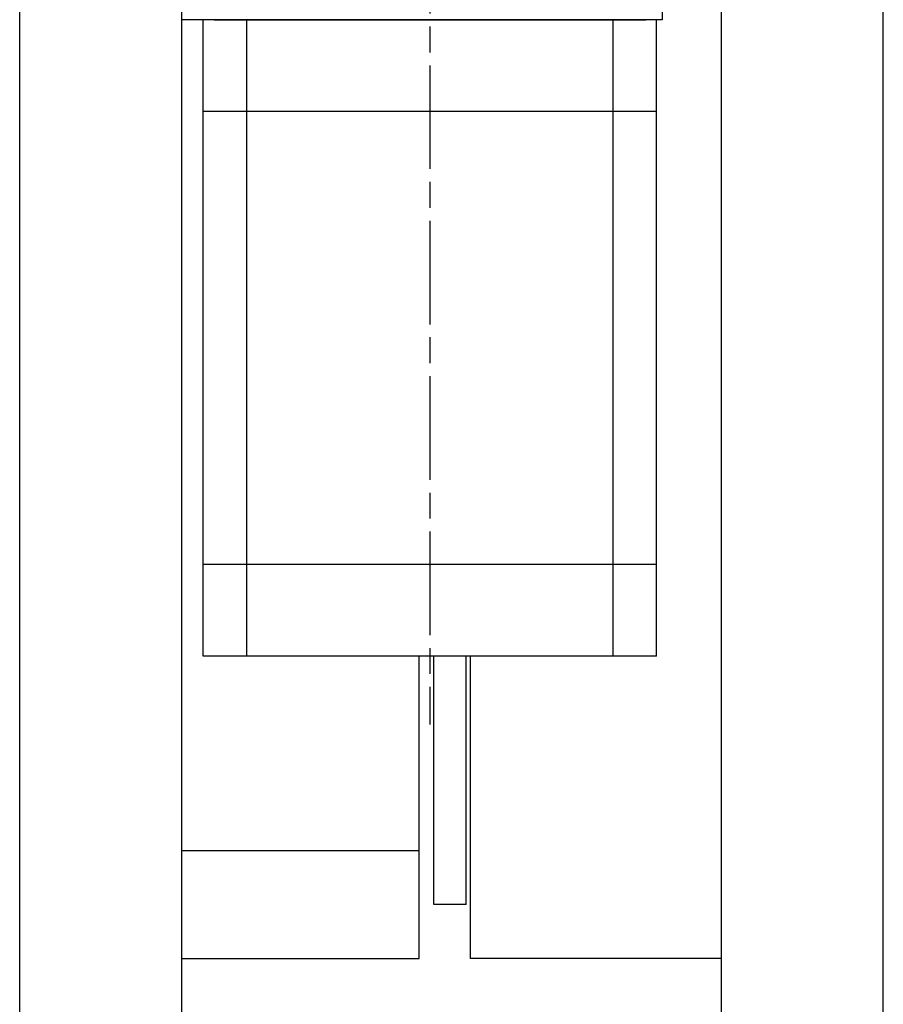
# Model space of a CAD drawing. Header units: millimetres. Extents: x 8836 to 10222, y 1969 to 2926.
# Tile 14 of 37: x 8905 to 8985, y 2358 to 2450. Entities that reach past the tile are written whole.
import ezdxf

# ---------------------------------------------------------------- set-up
doc = ezdxf.new("R2010")
doc.units = ezdxf.units.MM
doc.header["$LTSCALE"] = 0.8
doc.linetypes.add('AM_ISO08W050', pattern=[18, 12, -1.5, 3, -1.5])
doc.layers.get('0').update_dxf_attribs({"lineweight": 30})
doc.layers.add('AM_0', color=7, linetype='Continuous', lineweight=30)
doc.layers.add('AM_7', color=4, linetype='AM_ISO08W050', lineweight=25)

# ---------------------------------------------------------------- blocks, each defined once
blk = doc.blocks.new('19012801')
for p, q in [((12255.492, 5079.251), (12249.492, 5079.251)), ((12249.492, 5079.251), (12249.492, 5034.751)), ((12190.492, 5078.751), (12190.492, 5036.751)), ((12190.492, 5078.751), (12249.492, 5078.751)), ((12198.992, 5078.751), (12198.992, 5036.751)), ((12240.992, 5078.751), (12240.992, 5036.751)), ((12249.492, 5078.751), (12249.492, 5036.751)), ((12249.492, 5037.751), (12249.492, 5077.751)), ((12249.492, 5077.751), (12249.492, 5037.751)), ((12249.492, 5077.751), (12249.492, 5037.751)), ((12190.492, 5074.721), (12249.492, 5074.721)), ((12190.492, 5040.78), (12249.492, 5040.78)), ((12190.492, 5036.751), (12249.492, 5036.751)), ((12273.992, 5034.751), (12249.492, 5034.751))]:
    blk.add_line(p, q)
at = {"layer": 'AM_7'}
blk.add_line((12360.458, 5057.751), (12184.167, 5057.751), dxfattribs=at)

msp = doc.modelspace()

# ---------------------------------------------------------------- linework, layer by layer
for p, q in [((8904.8454, 2287.5676), (8904.8454, 2687.5676)), ((8919.8454, 2687.5676), (8919.8454, 2287.5676)), ((8969.8454, 2287.5676), (8969.8454, 2687.5676)), ((8984.8454, 2288.5676), (8984.8454, 2686.5676)), ((8919.8454, 2489.0676), (8919.8454, 2359.0676)), ((8941.8454, 2362.5676), (8941.8454, 2390.5675)), ((8943.2183, 2367.5676), (8943.2183, 2390.5675)), ((8946.2183, 2367.5676), (8946.2183, 2390.5675)), ((8946.6074, 2362.5676), (8946.6074, 2390.5675)), ((8919.8454, 2372.5676), (8941.8454, 2372.5676)), ((8946.2183, 2367.5676), (8943.2183, 2367.5676)), ((8919.8454, 2362.5676), (8941.8454, 2362.5676)), ((8969.8454, 2362.5676), (8946.6074, 2362.5676))]:
    msp.add_line(p, q)

# ---------------------------------------------------------------- block references
at = {"layer": 'AM_0', "xscale": -1, "rotation": 270}
msp.add_blockref('19012801', (3885.0949, -9799.925), dxfattribs=at)

doc.saveas('drawing.dxf')
